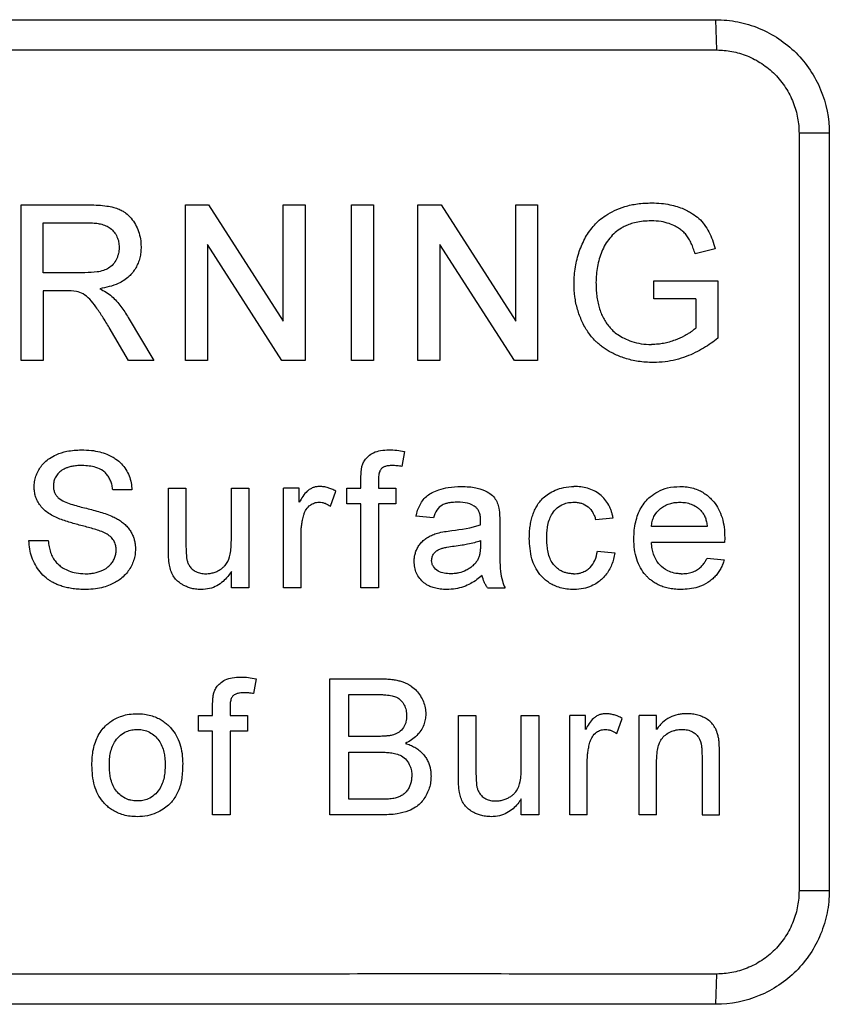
# Model space of a CAD drawing. Header units: millimetres. Extents: x -155 to 1130, y -373 to 1265.
# Tile 100 of 198: x 241 to 263, y 432 to 458. Entities that reach past the tile are written whole.
import ezdxf

# ---------------------------------------------------------------- set-up
doc = ezdxf.new("R2010")
doc.units = ezdxf.units.MM

msp = doc.modelspace()

# ---------------------------------------------------------------- linework, layer by layer
at = {"color": 7, "linetype": 'Continuous', "lineweight": 25}
for p, q in [((205.594, 457.706), (259.561, 457.706)), ((259.589, 456.906), (259.561, 457.706)), ((205.622, 456.906), (259.589, 456.906)), ((262.559, 454.706), (261.76, 454.706)), ((261.76, 454.706), (261.76, 434.706)), ((262.559, 454.706), (262.559, 434.706)), ((241.229, 448.706), (241.229, 452.816)), ((241.229, 452.816), (243.012, 452.816)), ((245.562, 448.706), (245.562, 452.816)), ((245.562, 452.816), (246.174, 452.816)), ((246.174, 452.816), (248.143, 449.749)), ((248.143, 449.749), (248.143, 452.816)), ((248.143, 452.816), (248.723, 452.816)), ((248.723, 452.816), (248.723, 448.706)), ((249.948, 448.706), (249.948, 452.816)), ((249.948, 452.816), (250.527, 452.816)), ((250.527, 452.816), (250.527, 448.706)), ((251.699, 448.706), (251.699, 452.816)), ((251.699, 452.816), (252.311, 452.816)), ((252.311, 452.816), (254.28, 449.749)), ((254.28, 449.749), (254.28, 452.816)), ((254.28, 452.816), (254.86, 452.816)), ((254.86, 452.816), (254.86, 448.706)), ((241.809, 452.341), (243.034, 452.341)), ((241.809, 451.024), (241.809, 452.341)), ((248.111, 448.706), (246.141, 451.773)), ((246.141, 451.773), (246.141, 448.706)), ((254.247, 448.706), (252.278, 451.773)), ((252.278, 451.773), (252.278, 448.706)), ((259.547, 451.657), (259.017, 451.524)), ((242.909, 451.024), (241.809, 451.024)), ((257.928, 450.339), (257.928, 450.814)), ((257.928, 450.814), (259.614, 450.814)), ((259.614, 450.814), (259.614, 449.293)), ((242.402, 450.55), (241.809, 450.55)), ((241.809, 450.55), (241.809, 448.706)), ((259.035, 450.339), (257.928, 450.339)), ((259.035, 450.339), (259.035, 449.561)), ((244.053, 449.841), (244.727, 448.706)), ((244.063, 448.706), (243.551, 449.574)), ((241.809, 448.706), (241.229, 448.706)), ((244.727, 448.706), (244.063, 448.706)), ((246.141, 448.706), (245.562, 448.706)), ((248.723, 448.706), (248.111, 448.706)), ((250.527, 448.706), (249.948, 448.706)), ((252.278, 448.706), (251.699, 448.706)), ((254.86, 448.706), (254.247, 448.706)), ((251.343, 446.303), (251.278, 445.91)), ((250.195, 445.334), (250.195, 445.601)), ((250.656, 445.556), (250.656, 445.334)), ((244.15, 445.288), (243.643, 445.288)), ((245.114, 443.714), (245.114, 445.334)), ((245.114, 445.334), (245.575, 445.334)), ((245.575, 445.334), (245.575, 443.905)), ((246.774, 443.954), (246.774, 445.334)), ((246.774, 445.334), (247.235, 445.334)), ((247.235, 445.334), (247.235, 442.706)), ((248.152, 442.706), (248.152, 445.334)), ((248.567, 445.334), (248.152, 445.334)), ((248.567, 444.967), (248.567, 445.334)), ((249.391, 444.857), (249.535, 445.257)), ((249.826, 444.919), (249.826, 445.334)), ((249.826, 445.334), (250.195, 445.334)), ((250.656, 445.334), (251.117, 445.334)), ((251.117, 445.334), (251.117, 444.919)), ((250.195, 444.919), (249.826, 444.919)), ((250.195, 442.706), (250.195, 444.919)), ((251.117, 444.919), (250.656, 444.919)), ((250.656, 444.919), (250.656, 442.706)), ((252.109, 444.55), (251.648, 444.596)), ((253.86, 444.41), (253.86, 443.847)), ((256.391, 444.504), (256.852, 444.55)), ((248.613, 442.706), (248.613, 444.102)), ((259.338, 444.32), (257.862, 444.32)), ((241.431, 443.951), (241.938, 443.951)), ((253.353, 443.951), (253.351, 443.817)), ((259.796, 443.905), (257.862, 443.905)), ((259.799, 444.023), (259.796, 443.905)), ((256.438, 443.674), (256.899, 443.628)), ((259.333, 443.49), (259.784, 443.444)), ((246.774, 442.706), (246.774, 443.135)), ((247.235, 442.706), (246.774, 442.706)), ((248.613, 442.706), (248.152, 442.706)), ((250.656, 442.706), (250.195, 442.706)), ((253.538, 442.706), (253.999, 442.706)), ((247.427, 440.303), (247.362, 439.91)), ((249.371, 436.706), (249.371, 440.302)), ((249.371, 440.302), (250.717, 440.302)), ((249.878, 439.887), (250.563, 439.887)), ((249.878, 438.781), (249.878, 439.887)), ((246.279, 439.334), (246.279, 439.601)), ((246.74, 439.556), (246.74, 439.334)), ((245.91, 438.919), (245.91, 439.334)), ((245.91, 439.334), (246.279, 439.334)), ((246.74, 439.334), (247.2, 439.334)), ((247.2, 439.334), (247.2, 438.919)), ((252.77, 437.714), (252.77, 439.334)), ((252.77, 439.334), (253.231, 439.334)), ((253.231, 439.334), (253.231, 437.905)), ((254.429, 437.954), (254.429, 439.334)), ((254.429, 439.334), (254.89, 439.334)), ((254.89, 439.334), (254.89, 436.706)), ((255.708, 436.706), (255.708, 439.334)), ((256.123, 439.334), (255.708, 439.334)), ((256.123, 438.967), (256.123, 439.334)), ((256.947, 438.857), (257.091, 439.257)), ((257.54, 436.706), (257.54, 439.334)), ((258.001, 439.334), (257.54, 439.334)), ((258.001, 438.967), (258.001, 439.334)), ((246.279, 438.919), (245.91, 438.919)), ((246.279, 436.706), (246.279, 438.919)), ((247.2, 438.919), (246.74, 438.919)), ((246.74, 438.919), (246.74, 436.706)), ((250.619, 438.781), (249.878, 438.781)), ((249.878, 438.366), (250.67, 438.366)), ((249.878, 437.121), (249.878, 438.366)), ((256.169, 436.706), (256.169, 438.102)), ((258.001, 436.706), (258.001, 438.115)), ((259.199, 438.275), (259.199, 436.706)), ((259.66, 436.706), (259.66, 438.314)), ((250.729, 437.121), (249.878, 437.121)), ((254.429, 436.706), (254.429, 437.135)), ((246.74, 436.706), (246.279, 436.706)), ((250.721, 436.706), (249.371, 436.706)), ((254.89, 436.706), (254.429, 436.706)), ((256.169, 436.706), (255.708, 436.706)), ((258.001, 436.706), (257.54, 436.706)), ((259.199, 436.706), (259.66, 436.706)), ((262.559, 434.706), (261.76, 434.706)), ((259.561, 431.706), (259.589, 432.506)), ((259.561, 431.706), (205.594, 431.706))]:
    msp.add_line(p, q, dxfattribs=at)
for points, knots in [([(259.561, 457.706), (259.759, 457.706), (259.954, 457.687), (260.337, 457.611), (260.527, 457.553), (260.89, 457.403), (261.062, 457.311), (261.388, 457.093), (261.542, 456.967), (261.819, 456.69), (261.943, 456.539), (262.162, 456.212), (262.255, 456.037), (262.48, 455.496), (262.559, 455.102), (262.559, 454.706)], [0, 0, 0, 0, 0.125, 0.125, 0.25, 0.25, 0.375, 0.375, 0.5, 0.5, 0.625, 0.625, 0.75, 0.75, 1, 1, 1, 1]), ([(259.589, 456.906), (259.722, 456.906), (259.995, 456.881), (260.328, 456.783), (260.589, 456.662), (260.779, 456.55), (260.959, 456.417), (261.181, 456.215), (261.417, 455.922), (261.619, 455.528), (261.735, 455.118), (261.76, 454.841), (261.76, 454.706)], [0, 0, 0, 0, 0.115956, 0.238803, 0.302262, 0.366692, 0.431773, 0.497169, 0.629212, 0.758374, 0.882266, 1, 1, 1, 1]), ([(243.012, 452.816), (243.097, 452.815), (243.255, 452.813), (243.474, 452.789), (243.658, 452.757), (243.803, 452.707), (243.909, 452.654), (244.019, 452.581), (244.133, 452.467), (244.246, 452.302), (244.328, 452.117), (244.382, 451.916), (244.387, 451.777), (244.39, 451.708)], [0, 0, 0, 0, 0.125501, 0.234288, 0.326105, 0.401357, 0.459514, 0.50084, 0.597319, 0.695088, 0.795047, 0.896697, 1, 1, 1, 1]), ([(255.821, 450.741), (255.823, 450.815), (255.826, 450.96), (255.853, 451.176), (255.897, 451.385), (255.957, 451.587), (256.033, 451.78), (256.124, 451.962), (256.232, 452.131), (256.352, 452.281), (256.493, 452.422), (256.668, 452.551), (256.894, 452.677), (257.174, 452.782), (257.505, 452.856), (257.744, 452.864), (257.871, 452.868)], [0, 0, 0, 0, 0.065976, 0.130934, 0.194959, 0.258058, 0.320121, 0.381089, 0.44106, 0.500211, 0.553379, 0.618988, 0.696175, 0.785262, 0.886607, 1, 1, 1, 1]), ([(257.871, 452.868), (257.956, 452.866), (258.117, 452.862), (258.344, 452.827), (258.54, 452.776), (258.705, 452.715), (258.839, 452.651), (258.977, 452.569), (259.123, 452.458), (259.267, 452.295), (259.386, 452.103), (259.481, 451.888), (259.525, 451.735), (259.547, 451.657)], [0, 0, 0, 0, 0.113039, 0.214291, 0.303813, 0.381495, 0.447307, 0.501367, 0.593687, 0.689438, 0.789263, 0.892782, 1, 1, 1, 1]), ([(243.034, 452.341), (243.086, 452.34), (243.181, 452.337), (243.326, 452.315), (243.459, 452.273), (243.585, 452.202), (243.685, 452.102), (243.759, 451.977), (243.805, 451.839), (243.809, 451.743), (243.811, 451.695)], [0, 0, 0, 0, 0.136324, 0.249158, 0.382759, 0.499765, 0.623531, 0.749951, 0.875125, 1, 1, 1, 1]), ([(257.86, 452.394), (257.788, 452.392), (257.653, 452.388), (257.464, 452.359), (257.306, 452.313), (257.178, 452.259), (257.043, 452.188), (256.9, 452.088), (256.76, 451.939), (256.639, 451.771), (256.582, 451.645), (256.554, 451.582)], [0, 0, 0, 0, 0.131447, 0.247311, 0.347405, 0.432029, 0.501272, 0.624359, 0.748461, 0.873819, 1, 1, 1, 1]), ([(259.017, 451.524), (259.002, 451.572), (258.972, 451.665), (258.92, 451.798), (258.855, 451.918), (258.784, 452.025), (258.7, 452.113), (258.603, 452.188), (258.48, 452.26), (258.317, 452.329), (258.105, 452.385), (257.946, 452.391), (257.86, 452.394)], [0, 0, 0, 0, 0.0951197, 0.185384, 0.2715018, 0.3531518, 0.4293032, 0.5008325, 0.5864574, 0.6984769, 0.8362378, 1, 1, 1, 1]), ([(243.811, 451.695), (243.809, 451.666), (243.807, 451.612), (243.794, 451.533), (243.772, 451.458), (243.732, 451.358), (243.659, 451.244), (243.539, 451.141), (243.392, 451.076), (243.182, 451.031), (243.017, 451.027), (242.909, 451.024)], [0, 0, 0, 0, 0.069222, 0.124698, 0.187471, 0.249959, 0.37735, 0.499437, 0.614301, 0.749528, 1, 1, 1, 1]), ([(244.39, 451.708), (244.389, 451.658), (244.386, 451.561), (244.359, 451.416), (244.315, 451.279), (244.252, 451.15), (244.173, 451.032), (244.031, 450.877), (243.748, 450.691), (243.467, 450.636), (243.3, 450.603)], [0, 0, 0, 0, 0.085951, 0.171102, 0.255363, 0.338598, 0.421048, 0.503302, 0.704897, 1, 1, 1, 1]), ([(256.554, 451.582), (256.53, 451.518), (256.482, 451.388), (256.435, 451.185), (256.406, 450.975), (256.402, 450.834), (256.4, 450.763)], [0, 0, 0, 0, 0.2451507, 0.4935384, 0.7451458, 1, 1, 1, 1]), ([(243.3, 450.603), (243.357, 450.574), (243.413, 450.546), (243.521, 450.48), (243.571, 450.441), (243.62, 450.4)], [0, 0, 0, 0, 0.5, 0.5, 1, 1, 1, 1]), ([(257.916, 448.654), (257.847, 448.655), (257.712, 448.658), (257.518, 448.681), (257.336, 448.717), (257.168, 448.763), (257.015, 448.818), (256.876, 448.879), (256.752, 448.945), (256.642, 449.013), (256.546, 449.083), (256.463, 449.151), (256.337, 449.269), (256.178, 449.458), (256.02, 449.743), (255.905, 450.057), (255.833, 450.393), (255.825, 450.624), (255.821, 450.741)], [0, 0, 0, 0, 0.0621969, 0.12094, 0.1763317, 0.228547, 0.2774454, 0.3229674, 0.3651111, 0.4039082, 0.4394026, 0.4716011, 0.500481, 0.5950356, 0.69224, 0.7921386, 0.8947361, 1, 1, 1, 1]), ([(256.4, 450.763), (256.401, 450.704), (256.402, 450.59), (256.419, 450.421), (256.445, 450.259), (256.483, 450.105), (256.533, 449.96), (256.594, 449.826), (256.667, 449.703), (256.751, 449.592), (256.852, 449.485), (256.982, 449.382), (257.15, 449.285), (257.356, 449.202), (257.599, 449.14), (257.775, 449.132), (257.867, 449.128)], [0, 0, 0, 0, 0.07011, 0.138063, 0.203834, 0.267446, 0.32881, 0.387988, 0.445234, 0.500331, 0.555562, 0.621792, 0.699404, 0.788588, 0.888742, 1, 1, 1, 1]), ([(243.551, 449.574), (243.491, 449.672), (243.379, 449.857), (243.211, 450.111), (243.051, 450.322), (242.875, 450.468), (242.746, 450.512), (242.688, 450.531)], [0, 0, 0, 0, 0.261163, 0.49176, 0.692033, 0.860899, 1, 1, 1, 1]), ([(243.62, 450.4), (243.662, 450.359), (243.704, 450.317), (243.784, 450.23), (243.821, 450.184), (243.928, 450.042), (243.991, 449.942), (244.053, 449.841)], [0, 0, 0, 0, 0.25, 0.25, 0.5, 0.5, 1, 1, 1, 1]), ([(259.035, 449.561), (259.009, 449.539), (258.962, 449.5), (258.891, 449.448), (258.816, 449.402), (258.684, 449.329), (258.523, 449.255), (258.337, 449.193), (258.189, 449.156), (258.033, 449.135), (257.926, 449.13), (257.867, 449.128)], [0, 0, 0, 0, 0.080002, 0.143217, 0.209724, 0.285681, 0.500117, 0.627042, 0.748711, 0.860409, 1, 1, 1, 1]), ([(259.614, 449.293), (259.556, 449.249), (259.435, 449.157), (259.238, 449.028), (259.018, 448.909), (258.775, 448.805), (258.508, 448.722), (258.22, 448.663), (258.019, 448.657), (257.916, 448.654)], [0, 0, 0, 0, 0.1191, 0.246124, 0.3811, 0.523944, 0.674665, 0.833384, 1, 1, 1, 1]), ([(241.569, 445.363), (241.571, 445.411), (241.575, 445.508), (241.611, 445.651), (241.668, 445.787), (241.748, 445.915), (241.848, 446.029), (241.981, 446.137), (242.176, 446.238), (242.461, 446.329), (242.688, 446.341), (242.817, 446.348)], [0, 0, 0, 0, 0.080859, 0.162851, 0.245924, 0.329975, 0.415008, 0.501158, 0.617222, 0.783466, 1, 1, 1, 1]), ([(242.817, 446.348), (242.905, 446.345), (243.068, 446.341), (243.292, 446.299), (243.474, 446.239), (243.616, 446.175), (243.748, 446.093), (243.875, 445.983), (243.993, 445.832), (244.079, 445.661), (244.136, 445.478), (244.145, 445.351), (244.15, 445.288)], [0, 0, 0, 0, 0.137828, 0.256882, 0.357031, 0.43841, 0.501006, 0.601065, 0.700929, 0.800745, 0.900488, 1, 1, 1, 1]), ([(250.244, 445.977), (250.26, 446.011), (250.296, 446.088), (250.394, 446.191), (250.534, 446.284), (250.723, 446.341), (250.861, 446.346), (250.935, 446.348)], [0, 0, 0, 0, 0.135405, 0.303372, 0.503238, 0.734962, 1, 1, 1, 1]), ([(250.935, 446.348), (251.004, 446.347), (251.072, 446.343), (251.209, 446.328), (251.276, 446.316), (251.343, 446.303)], [0, 0, 0, 0, 0.5, 0.5, 1, 1, 1, 1]), ([(242.837, 445.933), (242.787, 445.932), (242.695, 445.931), (242.569, 445.913), (242.467, 445.887), (242.39, 445.858), (242.306, 445.815), (242.216, 445.747), (242.135, 445.639), (242.083, 445.52), (242.078, 445.437), (242.076, 445.396)], [0, 0, 0, 0, 0.142866, 0.264818, 0.365375, 0.443651, 0.500071, 0.634592, 0.76381, 0.884561, 1, 1, 1, 1]), ([(243.643, 445.288), (243.638, 445.328), (243.628, 445.409), (243.591, 445.523), (243.541, 445.628), (243.473, 445.718), (243.364, 445.816), (243.153, 445.917), (242.959, 445.927), (242.837, 445.933)], [0, 0, 0, 0, 0.1062768, 0.209795, 0.3099289, 0.4069734, 0.5009719, 0.6872697, 1, 1, 1, 1]), ([(250.195, 445.601), (250.195, 445.665), (250.197, 445.728), (250.207, 445.823), (250.211, 445.854), (250.223, 445.917), (250.233, 445.947), (250.244, 445.977)], [0, 0, 0, 0, 0.5, 0.5, 0.75, 0.75, 1, 1, 1, 1]), ([(251.02, 445.933), (250.983, 445.932), (250.916, 445.93), (250.829, 445.909), (250.769, 445.881), (250.721, 445.84), (250.683, 445.773), (250.658, 445.672), (250.656, 445.597), (250.656, 445.556)], [0, 0, 0, 0, 0.181172, 0.325675, 0.432497, 0.500889, 0.634724, 0.800777, 1, 1, 1, 1]), ([(251.278, 445.91), (251.235, 445.917), (251.192, 445.923), (251.106, 445.931), (251.063, 445.932), (251.02, 445.933)], [0, 0, 0, 0, 0.5, 0.5, 1, 1, 1, 1]), ([(242.076, 445.396), (242.077, 445.367), (242.079, 445.309), (242.104, 445.224), (242.144, 445.144), (242.185, 445.101), (242.205, 445.079)], [0, 0, 0, 0, 0.2484121, 0.4977372, 0.7483428, 1, 1, 1, 1]), ([(242.1, 444.586), (242.051, 444.612), (241.957, 444.663), (241.832, 444.76), (241.73, 444.869), (241.652, 444.99), (241.603, 445.116), (241.573, 445.241), (241.57, 445.323), (241.569, 445.363)], [0, 0, 0, 0, 0.165185, 0.323088, 0.473006, 0.615344, 0.751493, 0.87941, 1, 1, 1, 1]), ([(249.104, 445.38), (249.072, 445.378), (249.013, 445.374), (248.927, 445.351), (248.848, 445.311), (248.753, 445.239), (248.659, 445.121), (248.598, 445.018), (248.567, 444.967)], [0, 0, 0, 0, 0.134203, 0.24952, 0.371843, 0.499623, 0.749277, 1, 1, 1, 1]), ([(249.535, 445.257), (249.499, 445.276), (249.431, 445.31), (249.324, 445.349), (249.217, 445.375), (249.142, 445.378), (249.104, 445.38)], [0, 0, 0, 0, 0.273707, 0.501196, 0.750604, 1, 1, 1, 1]), ([(251.648, 444.596), (251.661, 444.649), (251.686, 444.753), (251.751, 444.9), (251.837, 445.032), (251.947, 445.142), (252.086, 445.23), (252.27, 445.306), (252.524, 445.369), (252.725, 445.376), (252.838, 445.38)], [0, 0, 0, 0, 0.103594, 0.205577, 0.305478, 0.403784, 0.500843, 0.617223, 0.783464, 1, 1, 1, 1]), ([(252.838, 445.38), (252.91, 445.378), (253.041, 445.376), (253.217, 445.351), (253.352, 445.316), (253.478, 445.268), (253.604, 445.199), (253.723, 445.087), (253.8, 444.95), (253.825, 444.852), (253.838, 444.804)], [0, 0, 0, 0, 0.171001, 0.311295, 0.420857, 0.499936, 0.632508, 0.759116, 0.881764, 1, 1, 1, 1]), ([(254.64, 444.01), (254.641, 444.065), (254.643, 444.172), (254.66, 444.33), (254.688, 444.48), (254.727, 444.621), (254.778, 444.752), (254.84, 444.872), (254.915, 444.983), (255.013, 445.092), (255.15, 445.197), (255.332, 445.291), (255.559, 445.366), (255.729, 445.375), (255.819, 445.38)], [0, 0, 0, 0, 0.080335, 0.157706, 0.232032, 0.303568, 0.372347, 0.438021, 0.500565, 0.568351, 0.65255, 0.752155, 0.868173, 1, 1, 1, 1]), ([(256.852, 444.55), (256.845, 444.583), (256.833, 444.642), (256.807, 444.729), (256.775, 444.81), (256.724, 444.919), (256.639, 445.045), (256.507, 445.172), (256.353, 445.272), (256.181, 445.337), (256.001, 445.374), (255.88, 445.378), (255.819, 445.38)], [0, 0, 0, 0, 0.0691, 0.124523, 0.187023, 0.248206, 0.372504, 0.498571, 0.622772, 0.749355, 0.874598, 1, 1, 1, 1]), ([(257.401, 443.998), (257.403, 444.074), (257.406, 444.224), (257.443, 444.441), (257.501, 444.641), (257.587, 444.819), (257.697, 444.977), (257.841, 445.123), (258.037, 445.257), (258.303, 445.362), (258.506, 445.374), (258.616, 445.38)], [0, 0, 0, 0, 0.110771, 0.216259, 0.316376, 0.411289, 0.500851, 0.592825, 0.706661, 0.842284, 1, 1, 1, 1]), ([(258.616, 445.38), (258.678, 445.378), (258.799, 445.374), (258.97, 445.337), (259.12, 445.282), (259.248, 445.212), (259.355, 445.134), (259.441, 445.054), (259.541, 444.943), (259.647, 444.783), (259.735, 444.554), (259.791, 444.297), (259.796, 444.116), (259.799, 444.023)], [0, 0, 0, 0, 0.092481, 0.178065, 0.256717, 0.328398, 0.39321, 0.451214, 0.502298, 0.61345, 0.733481, 0.862316, 1, 1, 1, 1]), ([(242.205, 445.079), (242.3, 444.998), (242.421, 444.954), (242.659, 444.876), (242.78, 444.845), (243.023, 444.785), (243.144, 444.753), (243.385, 444.684), (243.503, 444.644), (243.619, 444.596)], [0, 0, 0, 0, 0.25, 0.25, 0.5, 0.5, 0.75, 0.75, 1, 1, 1, 1]), ([(248.685, 444.629), (248.695, 444.656), (248.712, 444.706), (248.762, 444.801), (248.845, 444.888), (248.945, 444.942), (249.024, 444.96), (249.064, 444.963), (249.086, 444.965)], [0, 0, 0, 0, 0.157075, 0.28404, 0.56951, 0.783653, 0.882278, 1, 1, 1, 1]), ([(249.086, 444.965), (249.114, 444.964), (249.168, 444.961), (249.245, 444.938), (249.319, 444.903), (249.366, 444.873), (249.391, 444.857)], [0, 0, 0, 0, 0.25107, 0.500165, 0.721675, 1, 1, 1, 1]), ([(252.755, 444.965), (252.704, 444.964), (252.612, 444.962), (252.491, 444.943), (252.404, 444.918), (252.3, 444.871), (252.18, 444.755), (252.133, 444.621), (252.109, 444.55)], [0, 0, 0, 0, 0.18321, 0.32774, 0.434358, 0.501492, 0.734645, 1, 1, 1, 1]), ([(253.234, 444.826), (253.168, 444.879), (253.09, 444.917), (252.925, 444.958), (252.84, 444.964), (252.755, 444.965)], [0, 0, 0, 0, 0.5, 0.5, 1, 1, 1, 1]), ([(255.101, 444.022), (255.102, 444.084), (255.105, 444.196), (255.128, 444.366), (255.17, 444.523), (255.248, 444.683), (255.369, 444.82), (255.522, 444.912), (255.677, 444.959), (255.773, 444.963), (255.822, 444.965)], [0, 0, 0, 0, 0.137661, 0.249181, 0.383049, 0.499499, 0.642602, 0.784991, 0.892496, 1, 1, 1, 1]), ([(255.822, 444.965), (255.858, 444.963), (255.924, 444.959), (256.054, 444.932), (256.2, 444.851), (256.305, 444.724), (256.361, 444.603), (256.38, 444.54), (256.391, 444.504)], [0, 0, 0, 0, 0.1378562, 0.2494149, 0.499318, 0.749555, 0.8582415, 1, 1, 1, 1]), ([(257.862, 444.32), (257.868, 444.365), (257.878, 444.456), (257.942, 444.628), (258.062, 444.773), (258.213, 444.875), (258.337, 444.928), (258.473, 444.958), (258.564, 444.963), (258.614, 444.965)], [0, 0, 0, 0, 0.124876, 0.250055, 0.498467, 0.622377, 0.7489, 0.86507, 1, 1, 1, 1]), ([(258.614, 444.965), (258.665, 444.963), (258.768, 444.959), (258.916, 444.918), (259.029, 444.862), (259.111, 444.799), (259.148, 444.764), (259.168, 444.745)], [0, 0, 0, 0, 0.25091, 0.500079, 0.749816, 0.860894, 1, 1, 1, 1]), ([(248.613, 444.102), (248.615, 444.15), (248.617, 444.239), (248.629, 444.369), (248.651, 444.497), (248.673, 444.583), (248.685, 444.629)], [0, 0, 0, 0, 0.271542, 0.5004, 0.732871, 1, 1, 1, 1]), ([(253.353, 444.473), (253.352, 444.51), (253.351, 444.58), (253.33, 444.678), (253.294, 444.764), (253.253, 444.806), (253.234, 444.826)], [0, 0, 0, 0, 0.284782, 0.54681, 0.784894, 1, 1, 1, 1]), ([(259.168, 444.745), (259.182, 444.729), (259.208, 444.7), (259.241, 444.653), (259.267, 444.603), (259.294, 444.535), (259.32, 444.44), (259.331, 444.362), (259.338, 444.32)], [0, 0, 0, 0, 0.133767, 0.24869, 0.367173, 0.497543, 0.721847, 1, 1, 1, 1]), ([(243.352, 444.188), (243.251, 444.229), (243.145, 444.259), (242.933, 444.317), (242.827, 444.345), (242.615, 444.401), (242.51, 444.431), (242.301, 444.499), (242.198, 444.538), (242.1, 444.586)], [0, 0, 0, 0, 0.25, 0.25, 0.5, 0.5, 0.75, 0.75, 1, 1, 1, 1]), ([(243.619, 444.596), (243.659, 444.577), (243.738, 444.54), (243.848, 444.471), (243.948, 444.395), (244.033, 444.31), (244.104, 444.218), (244.159, 444.12), (244.199, 444.02), (244.226, 443.92), (244.241, 443.823), (244.242, 443.758), (244.242, 443.727)], [0, 0, 0, 0, 0.117277, 0.230745, 0.340362, 0.446114, 0.547899, 0.645927, 0.740222, 0.830695, 0.917271, 1, 1, 1, 1]), ([(243.735, 443.702), (243.733, 443.739), (243.729, 443.815), (243.688, 443.931), (243.608, 444.038), (243.491, 444.126), (243.4, 444.167), (243.352, 444.188)], [0, 0, 0, 0, 0.164434, 0.346618, 0.546474, 0.76412, 1, 1, 1, 1]), ([(251.601, 443.403), (251.602, 443.434), (251.604, 443.499), (251.622, 443.597), (251.656, 443.697), (251.707, 443.796), (251.775, 443.89), (251.861, 443.976), (251.966, 444.046), (252.084, 444.106), (252.169, 444.134), (252.212, 444.148)], [0, 0, 0, 0, 0.090725, 0.186532, 0.287503, 0.393419, 0.504561, 0.620726, 0.74199, 0.868505, 1, 1, 1, 1]), ([(252.212, 444.148), (252.274, 444.164), (252.337, 444.178), (252.464, 444.198), (252.527, 444.206), (252.591, 444.214)], [0, 0, 0, 0, 0.5, 0.5, 1, 1, 1, 1]), ([(242.937, 442.66), (242.877, 442.661), (242.763, 442.663), (242.598, 442.679), (242.449, 442.705), (242.315, 442.74), (242.198, 442.781), (242.097, 442.827), (242.011, 442.874), (241.941, 442.92), (241.842, 442.997), (241.72, 443.119), (241.594, 443.304), (241.502, 443.509), (241.444, 443.727), (241.435, 443.876), (241.431, 443.951)], [0, 0, 0, 0, 0.07981, 0.15364, 0.221417, 0.283029, 0.338547, 0.388115, 0.431836, 0.469454, 0.500881, 0.600142, 0.699738, 0.799744, 0.899822, 1, 1, 1, 1]), ([(241.938, 443.951), (241.944, 443.897), (241.957, 443.791), (241.999, 443.641), (242.056, 443.504), (242.135, 443.389), (242.23, 443.297), (242.346, 443.216), (242.494, 443.143), (242.688, 443.085), (242.835, 443.079), (242.914, 443.075)], [0, 0, 0, 0, 0.111423, 0.217255, 0.318239, 0.412776, 0.501702, 0.588336, 0.700535, 0.837647, 1, 1, 1, 1]), ([(245.575, 443.905), (245.576, 443.828), (245.576, 443.751), (245.582, 443.597), (245.586, 443.519), (245.602, 443.444)], [0, 0, 0, 0, 0.5, 0.5, 1, 1, 1, 1]), ([(246.099, 443.075), (246.139, 443.077), (246.215, 443.08), (246.322, 443.108), (246.415, 443.147), (246.493, 443.193), (246.557, 443.243), (246.608, 443.293), (246.689, 443.397), (246.767, 443.622), (246.771, 443.831), (246.774, 443.954)], [0, 0, 0, 0, 0.094444, 0.181306, 0.260932, 0.332879, 0.396927, 0.453224, 0.502033, 0.709764, 1, 1, 1, 1]), ([(252.66, 443.808), (252.728, 443.817), (252.845, 443.833), (253.025, 443.863), (253.189, 443.898), (253.302, 443.934), (253.353, 443.951)], [0, 0, 0, 0, 0.290844, 0.500224, 0.771454, 1, 1, 1, 1]), ([(253.86, 443.847), (253.861, 443.718), (253.863, 443.482), (253.871, 443.16), (253.913, 442.904), (253.973, 442.766), (253.999, 442.706)], [0, 0, 0, 0, 0.333485, 0.611326, 0.833123, 1, 1, 1, 1]), ([(255.82, 442.66), (255.756, 442.662), (255.633, 442.666), (255.46, 442.701), (255.308, 442.757), (255.18, 442.826), (255.074, 442.902), (254.989, 442.98), (254.838, 443.149), (254.668, 443.491), (254.65, 443.828), (254.64, 444.01)], [0, 0, 0, 0, 0.094497, 0.181459, 0.260923, 0.332781, 0.397041, 0.453793, 0.503087, 0.73261, 1, 1, 1, 1]), ([(255.804, 443.075), (255.769, 443.077), (255.706, 443.079), (255.612, 443.097), (255.524, 443.127), (255.425, 443.179), (255.325, 443.259), (255.233, 443.377), (255.165, 443.522), (255.126, 443.681), (255.105, 443.851), (255.102, 443.962), (255.101, 444.022)], [0, 0, 0, 0, 0.077641, 0.142438, 0.214315, 0.285486, 0.392228, 0.500039, 0.61679, 0.750067, 0.865197, 1, 1, 1, 1]), ([(258.64, 442.66), (258.583, 442.662), (258.471, 442.665), (258.313, 442.691), (258.169, 442.73), (258.044, 442.782), (257.937, 442.843), (257.847, 442.908), (257.773, 442.972), (257.677, 443.072), (257.566, 443.228), (257.469, 443.46), (257.409, 443.72), (257.404, 443.903), (257.401, 443.998)], [0, 0, 0, 0, 0.083804, 0.161592, 0.233331, 0.298923, 0.35848, 0.411995, 0.459444, 0.500816, 0.613769, 0.73461, 0.863318, 1, 1, 1, 1]), ([(258.648, 443.075), (258.614, 443.076), (258.554, 443.079), (258.434, 443.097), (258.263, 443.156), (258.096, 443.28), (257.981, 443.442), (257.918, 443.584), (257.879, 443.741), (257.868, 443.847), (257.862, 443.905)], [0, 0, 0, 0, 0.078305, 0.142639, 0.285765, 0.499179, 0.620647, 0.749076, 0.862751, 1, 1, 1, 1]), ([(242.914, 443.075), (242.966, 443.076), (243.064, 443.078), (243.197, 443.104), (243.308, 443.138), (243.396, 443.176), (243.48, 443.225), (243.562, 443.291), (243.64, 443.382), (243.693, 443.485), (243.729, 443.592), (243.733, 443.666), (243.735, 443.702)], [0, 0, 0, 0, 0.13517, 0.252869, 0.352871, 0.435446, 0.500722, 0.606227, 0.708556, 0.808754, 0.905897, 1, 1, 1, 1]), ([(244.242, 443.727), (244.24, 443.677), (244.236, 443.576), (244.198, 443.426), (244.138, 443.282), (244.056, 443.145), (243.95, 443.022), (243.835, 442.924), (243.71, 442.844), (243.57, 442.775), (243.392, 442.714), (243.177, 442.668), (243.02, 442.663), (242.937, 442.66)], [0, 0, 0, 0, 0.0797496, 0.1610915, 0.2439155, 0.3282482, 0.4144222, 0.5018566, 0.5677156, 0.6505298, 0.7504594, 0.8669412, 1, 1, 1, 1]), ([(245.14, 443.3), (245.129, 443.369), (245.121, 443.437), (245.115, 443.576), (245.114, 443.645), (245.114, 443.714)], [0, 0, 0, 0, 0.5, 0.5, 1, 1, 1, 1]), ([(252.062, 443.429), (252.064, 443.446), (252.065, 443.479), (252.076, 443.526), (252.095, 443.569), (252.13, 443.624), (252.189, 443.683), (252.272, 443.728), (252.367, 443.757), (252.494, 443.785), (252.595, 443.799), (252.66, 443.808)], [0, 0, 0, 0, 0.067802, 0.124599, 0.184248, 0.249781, 0.370974, 0.499615, 0.60973, 0.749796, 1, 1, 1, 1]), ([(253.351, 443.817), (253.35, 443.782), (253.348, 443.72), (253.34, 443.64), (253.33, 443.582), (253.315, 443.522), (253.296, 443.481), (253.283, 443.452)], [0, 0, 0, 0, 0.27857, 0.501285, 0.637382, 0.750722, 1, 1, 1, 1]), ([(255.804, 443.075), (255.834, 443.076), (255.893, 443.077), (255.976, 443.093), (256.05, 443.116), (256.113, 443.145), (256.166, 443.176), (256.21, 443.209), (256.29, 443.281), (256.389, 443.433), (256.421, 443.591), (256.438, 443.674)], [0, 0, 0, 0, 0.095413, 0.1829966, 0.2626166, 0.3344292, 0.3984873, 0.4546709, 0.5029489, 0.7354585, 1, 1, 1, 1]), ([(256.899, 443.628), (256.889, 443.573), (256.869, 443.465), (256.816, 443.31), (256.746, 443.166), (256.657, 443.037), (256.553, 442.927), (256.427, 442.828), (256.269, 442.74), (256.06, 442.673), (255.904, 442.665), (255.82, 442.66)], [0, 0, 0, 0, 0.1048732, 0.2074335, 0.3075576, 0.4053179, 0.5008986, 0.5921265, 0.705624, 0.8415161, 1, 1, 1, 1]), ([(245.975, 442.66), (245.925, 442.662), (245.831, 442.665), (245.701, 442.694), (245.592, 442.732), (245.503, 442.774), (245.413, 442.829), (245.319, 442.905), (245.235, 443.021), (245.174, 443.155), (245.151, 443.252), (245.14, 443.3)], [0, 0, 0, 0, 0.130065, 0.244932, 0.345046, 0.430253, 0.500071, 0.619144, 0.742364, 0.8696, 1, 1, 1, 1]), ([(245.602, 443.444), (245.609, 443.416), (245.626, 443.358), (245.672, 443.273), (245.742, 443.191), (245.841, 443.126), (245.963, 443.082), (246.052, 443.077), (246.099, 443.075)], [0, 0, 0, 0, 0.126923, 0.269756, 0.42892, 0.602868, 0.793453, 1, 1, 1, 1]), ([(252.461, 442.66), (252.403, 442.661), (252.293, 442.664), (252.143, 442.696), (252.021, 442.736), (251.929, 442.786), (251.836, 442.853), (251.742, 442.95), (251.658, 443.088), (251.609, 443.242), (251.604, 443.349), (251.601, 443.403)], [0, 0, 0, 0, 0.137387, 0.256415, 0.356581, 0.437837, 0.500581, 0.625404, 0.75016, 0.874948, 1, 1, 1, 1]), ([(252.567, 443.075), (252.509, 443.077), (252.395, 443.081), (252.229, 443.136), (252.118, 443.236), (252.068, 443.342), (252.064, 443.4), (252.062, 443.429)], [0, 0, 0, 0, 0.249221, 0.499051, 0.748326, 0.873948, 1, 1, 1, 1]), ([(253.283, 443.452), (253.264, 443.422), (253.227, 443.363), (253.154, 443.288), (253.07, 443.223), (252.949, 443.15), (252.816, 443.102), (252.676, 443.079), (252.606, 443.077), (252.567, 443.075)], [0, 0, 0, 0, 0.124815, 0.248983, 0.36761, 0.499794, 0.749637, 0.861895, 1, 1, 1, 1]), ([(259.784, 443.444), (259.772, 443.405), (259.747, 443.326), (259.694, 443.214), (259.629, 443.107), (259.551, 443.008), (259.46, 442.92), (259.313, 442.811), (259.044, 442.685), (258.793, 442.669), (258.64, 442.66)], [0, 0, 0, 0, 0.082177, 0.164916, 0.248134, 0.331932, 0.416248, 0.501068, 0.697004, 1, 1, 1, 1]), ([(258.648, 443.075), (258.698, 443.077), (258.796, 443.081), (258.934, 443.113), (259.055, 443.166), (259.155, 443.236), (259.232, 443.319), (259.289, 443.404), (259.319, 443.462), (259.333, 443.49)], [0, 0, 0, 0, 0.177505, 0.343699, 0.497451, 0.639408, 0.771042, 0.891422, 1, 1, 1, 1]), ([(246.774, 443.135), (246.743, 443.09), (246.68, 442.994), (246.554, 442.864), (246.394, 442.751), (246.196, 442.672), (246.05, 442.664), (245.975, 442.66)], [0, 0, 0, 0, 0.169169, 0.353826, 0.553478, 0.768929, 1, 1, 1, 1]), ([(253.399, 443.029), (253.352, 442.992), (253.254, 442.915), (253.091, 442.811), (252.902, 442.727), (252.69, 442.669), (252.539, 442.663), (252.461, 442.66)], [0, 0, 0, 0, 0.174797, 0.362221, 0.561951, 0.774724, 1, 1, 1, 1]), ([(253.538, 442.706), (253.52, 442.73), (253.503, 442.754), (253.473, 442.805), (253.46, 442.832), (253.425, 442.913), (253.411, 442.971), (253.399, 443.029)], [0, 0, 0, 0, 0.25, 0.25, 0.5, 0.5, 1, 1, 1, 1]), ([(246.328, 439.977), (246.344, 440.011), (246.38, 440.088), (246.478, 440.191), (246.618, 440.284), (246.807, 440.341), (246.945, 440.346), (247.019, 440.348)], [0, 0, 0, 0, 0.135405, 0.303372, 0.503238, 0.734962, 1, 1, 1, 1]), ([(247.019, 440.348), (247.088, 440.347), (247.156, 440.343), (247.292, 440.328), (247.36, 440.316), (247.427, 440.303)], [0, 0, 0, 0, 0.5, 0.5, 1, 1, 1, 1]), ([(250.717, 440.302), (250.769, 440.301), (250.868, 440.3), (251.009, 440.287), (251.135, 440.267), (251.245, 440.24), (251.34, 440.208), (251.418, 440.172), (251.481, 440.136), (251.566, 440.08), (251.668, 439.991), (251.771, 439.851), (251.846, 439.698), (251.898, 439.537), (251.904, 439.425), (251.906, 439.37)], [0, 0, 0, 0, 0.091179, 0.174138, 0.248967, 0.315744, 0.374297, 0.424742, 0.467099, 0.501306, 0.603433, 0.704233, 0.804335, 0.90286, 1, 1, 1, 1]), ([(246.279, 439.601), (246.279, 439.665), (246.281, 439.728), (246.291, 439.823), (246.295, 439.854), (246.307, 439.917), (246.317, 439.947), (246.328, 439.977)], [0, 0, 0, 0, 0.5, 0.5, 0.75, 0.75, 1, 1, 1, 1]), ([(247.104, 439.933), (247.067, 439.932), (247, 439.93), (246.913, 439.909), (246.853, 439.881), (246.805, 439.84), (246.767, 439.773), (246.742, 439.672), (246.74, 439.597), (246.74, 439.556)], [0, 0, 0, 0, 0.1811719, 0.3256748, 0.4324972, 0.5008887, 0.634724, 0.8007768, 1, 1, 1, 1]), ([(247.362, 439.91), (247.319, 439.917), (247.276, 439.923), (247.19, 439.931), (247.147, 439.932), (247.104, 439.933)], [0, 0, 0, 0, 0.5, 0.5, 1, 1, 1, 1]), ([(250.563, 439.887), (250.619, 439.886), (250.717, 439.886), (250.869, 439.878), (251.006, 439.859), (251.146, 439.819), (251.26, 439.736), (251.343, 439.613), (251.392, 439.472), (251.397, 439.374), (251.399, 439.325)], [0, 0, 0, 0, 0.145553, 0.249751, 0.393563, 0.499805, 0.620438, 0.749676, 0.874537, 1, 1, 1, 1]), ([(243.487, 439.091), (243.521, 439.119), (243.595, 439.18), (243.728, 439.258), (243.89, 439.325), (244.081, 439.373), (244.219, 439.377), (244.292, 439.38)], [0, 0, 0, 0, 0.151294, 0.326927, 0.526986, 0.751357, 1, 1, 1, 1]), ([(244.292, 439.38), (244.354, 439.378), (244.474, 439.374), (244.644, 439.339), (244.793, 439.286), (244.921, 439.22), (245.028, 439.146), (245.115, 439.07), (245.218, 438.963), (245.328, 438.804), (245.423, 438.579), (245.481, 438.326), (245.486, 438.148), (245.489, 438.057)], [0, 0, 0, 0, 0.092816, 0.178559, 0.25714, 0.328623, 0.393196, 0.450396, 0.500641, 0.614788, 0.73557, 0.864098, 1, 1, 1, 1]), ([(251.399, 439.325), (251.397, 439.27), (251.394, 439.188), (251.357, 439.084), (251.306, 438.987), (251.228, 438.908), (251.132, 438.853), (251.08, 438.834), (251.051, 438.823)], [0, 0, 0, 0, 0.24802, 0.369981, 0.498772, 0.748483, 0.8601, 1, 1, 1, 1]), ([(251.906, 439.37), (251.904, 439.322), (251.899, 439.224), (251.854, 439.077), (251.781, 438.932), (251.673, 438.798), (251.533, 438.682), (251.423, 438.625), (251.367, 438.596)], [0, 0, 0, 0, 0.142888, 0.295395, 0.457361, 0.628578, 0.809529, 1, 1, 1, 1]), ([(256.66, 439.38), (256.628, 439.378), (256.568, 439.374), (256.482, 439.351), (256.404, 439.311), (256.309, 439.239), (256.214, 439.121), (256.153, 439.018), (256.123, 438.967)], [0, 0, 0, 0, 0.1342032, 0.2495204, 0.3718431, 0.4996227, 0.7492765, 1, 1, 1, 1]), ([(257.091, 439.257), (257.054, 439.276), (256.987, 439.31), (256.88, 439.349), (256.773, 439.375), (256.697, 439.378), (256.66, 439.38)], [0, 0, 0, 0, 0.273707, 0.501196, 0.750604, 1, 1, 1, 1]), ([(258.801, 439.38), (258.758, 439.378), (258.68, 439.375), (258.525, 439.353), (258.342, 439.29), (258.182, 439.181), (258.074, 439.066), (258.027, 439.003), (258.001, 438.967)], [0, 0, 0, 0, 0.138121, 0.248777, 0.49818, 0.748037, 0.858944, 1, 1, 1, 1]), ([(259.636, 438.745), (259.628, 438.779), (259.612, 438.845), (259.58, 438.935), (259.533, 439.033), (259.46, 439.135), (259.351, 439.228), (259.224, 439.297), (259.088, 439.346), (258.946, 439.375), (258.849, 439.378), (258.801, 439.38)], [0, 0, 0, 0, 0.092893, 0.175543, 0.248734, 0.375597, 0.498993, 0.621375, 0.749255, 0.874165, 1, 1, 1, 1]), ([(243.092, 438.02), (243.094, 438.092), (243.097, 438.232), (243.126, 438.438), (243.179, 438.631), (243.257, 438.808), (243.357, 438.965), (243.445, 439.05), (243.487, 439.091)], [0, 0, 0, 0, 0.182303, 0.35865, 0.528115, 0.690909, 0.848518, 1, 1, 1, 1]), ([(243.553, 438.021), (243.554, 438.078), (243.556, 438.19), (243.582, 438.358), (243.628, 438.521), (243.713, 438.678), (243.838, 438.818), (243.992, 438.909), (244.146, 438.958), (244.243, 438.963), (244.292, 438.965)], [0, 0, 0, 0, 0.125108, 0.249781, 0.375197, 0.500141, 0.642598, 0.785151, 0.892549, 1, 1, 1, 1]), ([(244.292, 438.965), (244.322, 438.964), (244.378, 438.961), (244.488, 438.944), (244.669, 438.877), (244.883, 438.685), (244.989, 438.428), (245.022, 438.208), (245.026, 438.097), (245.028, 438.035)], [0, 0, 0, 0, 0.068951, 0.125219, 0.25068, 0.499435, 0.749313, 0.860516, 1, 1, 1, 1]), ([(256.24, 438.629), (256.25, 438.656), (256.268, 438.706), (256.318, 438.801), (256.4, 438.888), (256.5, 438.942), (256.579, 438.96), (256.62, 438.963), (256.641, 438.965)], [0, 0, 0, 0, 0.157075, 0.28404, 0.56951, 0.783653, 0.882278, 1, 1, 1, 1]), ([(256.641, 438.965), (256.669, 438.964), (256.724, 438.961), (256.801, 438.938), (256.875, 438.903), (256.921, 438.873), (256.947, 438.857)], [0, 0, 0, 0, 0.25107, 0.5001649, 0.7216749, 1, 1, 1, 1]), ([(258.001, 438.115), (258.002, 438.171), (258.005, 438.273), (258.023, 438.431), (258.06, 438.575), (258.126, 438.714), (258.231, 438.825), (258.343, 438.892), (258.442, 438.93), (258.513, 438.951), (258.591, 438.962), (258.643, 438.964), (258.673, 438.965)], [0, 0, 0, 0, 0.136361, 0.247496, 0.383221, 0.496468, 0.616575, 0.748076, 0.809102, 0.873825, 0.927283, 1, 1, 1, 1]), ([(258.673, 438.965), (258.72, 438.962), (258.815, 438.957), (258.94, 438.91), (259.039, 438.843), (259.141, 438.725), (259.184, 438.572), (259.197, 438.407), (259.198, 438.324), (259.199, 438.275)], [0, 0, 0, 0, 0.142611, 0.285713, 0.395402, 0.499793, 0.749191, 0.853594, 1, 1, 1, 1]), ([(251.051, 438.823), (251.032, 438.818), (250.998, 438.808), (250.94, 438.798), (250.887, 438.793), (250.821, 438.785), (250.734, 438.782), (250.661, 438.781), (250.619, 438.781)], [0, 0, 0, 0, 0.135725, 0.24898, 0.40247, 0.499134, 0.708579, 1, 1, 1, 1]), ([(256.169, 438.102), (256.17, 438.15), (256.173, 438.239), (256.184, 438.369), (256.207, 438.497), (256.229, 438.583), (256.24, 438.629)], [0, 0, 0, 0, 0.271542, 0.5004, 0.732871, 1, 1, 1, 1]), ([(259.66, 438.314), (259.66, 438.356), (259.659, 438.428), (259.656, 438.54), (259.652, 438.642), (259.641, 438.713), (259.636, 438.745)], [0, 0, 0, 0, 0.290855, 0.500241, 0.778655, 1, 1, 1, 1]), ([(250.67, 438.366), (250.726, 438.365), (250.826, 438.363), (250.977, 438.35), (251.122, 438.326), (251.273, 438.268), (251.406, 438.158), (251.49, 438.018), (251.532, 437.876), (251.536, 437.788), (251.537, 437.743)], [0, 0, 0, 0, 0.13574, 0.247403, 0.370908, 0.49651, 0.639742, 0.783588, 0.891689, 1, 1, 1, 1]), ([(251.367, 438.596), (251.41, 438.582), (251.496, 438.555), (251.616, 438.496), (251.724, 438.424), (251.816, 438.34), (251.893, 438.246), (251.953, 438.146), (251.997, 438.043), (252.026, 437.939), (252.042, 437.837), (252.044, 437.769), (252.045, 437.736)], [0, 0, 0, 0, 0.11631, 0.229014, 0.337853, 0.443089, 0.544972, 0.643291, 0.737886, 0.828834, 0.916202, 1, 1, 1, 1]), ([(244.292, 436.66), (244.227, 436.662), (244.104, 436.666), (243.928, 436.702), (243.775, 436.757), (243.644, 436.826), (243.537, 436.902), (243.45, 436.98), (243.295, 437.149), (243.121, 437.495), (243.102, 437.836), (243.092, 438.02)], [0, 0, 0, 0, 0.094477, 0.1814, 0.260744, 0.332583, 0.396925, 0.453739, 0.502991, 0.73261, 1, 1, 1, 1]), ([(244.292, 437.075), (244.261, 437.076), (244.205, 437.079), (244.121, 437.092), (244.042, 437.115), (243.939, 437.161), (243.821, 437.241), (243.71, 437.367), (243.631, 437.518), (243.583, 437.674), (243.559, 437.844), (243.555, 437.958), (243.553, 438.021)], [0, 0, 0, 0, 0.068602, 0.124789, 0.187048, 0.250138, 0.37506, 0.499635, 0.618652, 0.749532, 0.858438, 1, 1, 1, 1]), ([(245.489, 438.057), (245.486, 437.926), (245.479, 437.68), (245.39, 437.34), (245.253, 437.107), (245.108, 436.955), (244.966, 436.847), (244.782, 436.749), (244.553, 436.674), (244.382, 436.665), (244.292, 436.66)], [0, 0, 0, 0, 0.187235, 0.354328, 0.500435, 0.570654, 0.655732, 0.755325, 0.870285, 1, 1, 1, 1]), ([(245.028, 438.035), (245.026, 437.973), (245.022, 437.859), (244.992, 437.635), (244.91, 437.412), (244.747, 437.228), (244.594, 437.132), (244.464, 437.091), (244.367, 437.078), (244.318, 437.076), (244.292, 437.075)], [0, 0, 0, 0, 0.137882, 0.249962, 0.499079, 0.64401, 0.784678, 0.892031, 0.942428, 1, 1, 1, 1]), ([(253.231, 437.905), (253.232, 437.828), (253.232, 437.751), (253.238, 437.597), (253.242, 437.519), (253.258, 437.444)], [0, 0, 0, 0, 0.5, 0.5, 1, 1, 1, 1]), ([(253.755, 437.075), (253.794, 437.077), (253.871, 437.08), (253.978, 437.108), (254.07, 437.147), (254.149, 437.193), (254.213, 437.243), (254.264, 437.293), (254.345, 437.397), (254.422, 437.622), (254.427, 437.831), (254.429, 437.954)], [0, 0, 0, 0, 0.094444, 0.181306, 0.260932, 0.332879, 0.396927, 0.453224, 0.502033, 0.709764, 1, 1, 1, 1]), ([(252.045, 437.736), (252.043, 437.682), (252.039, 437.574), (252.002, 437.416), (251.942, 437.266), (251.86, 437.129), (251.761, 437.004), (251.625, 436.896), (251.423, 436.795), (251.113, 436.717), (250.864, 436.71), (250.721, 436.706)], [0, 0, 0, 0, 0.08509, 0.169627, 0.253864, 0.337593, 0.420428, 0.502716, 0.60889, 0.774351, 1, 1, 1, 1]), ([(251.537, 437.743), (251.535, 437.703), (251.532, 437.632), (251.509, 437.525), (251.468, 437.43), (251.412, 437.338), (251.336, 437.261), (251.247, 437.204), (251.145, 437.164), (251.075, 437.147), (251.036, 437.138)], [0, 0, 0, 0, 0.1396614, 0.2483374, 0.3762505, 0.4991726, 0.6202576, 0.7496881, 0.8614305, 1, 1, 1, 1]), ([(252.796, 437.3), (252.784, 437.369), (252.777, 437.437), (252.77, 437.576), (252.77, 437.645), (252.77, 437.714)], [0, 0, 0, 0, 0.5, 0.5, 1, 1, 1, 1]), ([(253.258, 437.444), (253.265, 437.416), (253.281, 437.358), (253.328, 437.273), (253.398, 437.191), (253.497, 437.126), (253.619, 437.082), (253.708, 437.077), (253.755, 437.075)], [0, 0, 0, 0, 0.126923, 0.269756, 0.42892, 0.602868, 0.793453, 1, 1, 1, 1]), ([(251.036, 437.138), (251.01, 437.135), (250.959, 437.128), (250.888, 437.124), (250.811, 437.122), (250.76, 437.121), (250.729, 437.121)], [0, 0, 0, 0, 0.255133, 0.499909, 0.693857, 1, 1, 1, 1]), ([(253.631, 436.66), (253.581, 436.662), (253.487, 436.665), (253.356, 436.694), (253.248, 436.732), (253.159, 436.774), (253.069, 436.829), (252.975, 436.905), (252.891, 437.021), (252.829, 437.155), (252.807, 437.252), (252.796, 437.3)], [0, 0, 0, 0, 0.130065, 0.244932, 0.345046, 0.430253, 0.500071, 0.619144, 0.742364, 0.8696, 1, 1, 1, 1]), ([(254.429, 437.135), (254.399, 437.09), (254.335, 436.994), (254.21, 436.864), (254.049, 436.751), (253.852, 436.672), (253.706, 436.664), (253.631, 436.66)], [0, 0, 0, 0, 0.169169, 0.353826, 0.553478, 0.768929, 1, 1, 1, 1]), ([(262.559, 434.706), (262.559, 434.508), (262.54, 434.313), (262.464, 433.93), (262.406, 433.74), (262.256, 433.377), (262.164, 433.204), (261.947, 432.878), (261.82, 432.724), (261.544, 432.447), (261.393, 432.323), (261.066, 432.104), (260.891, 432.01), (260.351, 431.786), (259.957, 431.706), (259.561, 431.706)], [0, 0, 0, 0, 0.125, 0.125, 0.25, 0.25, 0.375, 0.375, 0.5, 0.5, 0.625, 0.625, 0.75, 0.75, 1, 1, 1, 1]), ([(261.76, 434.706), (261.76, 434.572), (261.735, 434.296), (261.619, 433.886), (261.417, 433.491), (261.181, 433.198), (260.959, 432.995), (260.779, 432.862), (260.589, 432.75), (260.328, 432.63), (259.995, 432.532), (259.722, 432.506), (259.589, 432.506)], [0, 0, 0, 0, 0.117009, 0.241118, 0.370526, 0.502832, 0.568228, 0.63331, 0.697739, 0.761198, 0.884044, 1, 1, 1, 1]), ([(259.589, 432.506), (257.342, 432.506), (252.846, 432.507), (246.101, 432.506), (239.354, 432.506), (230.359, 432.506), (219.115, 432.506), (210.12, 432.506), (205.622, 432.506)], [0, 0, 0, 0, 0.124932, 0.249941, 0.374951, 0.499961, 0.74998, 1, 1, 1, 1])]:
    msp.add_open_spline(points, degree=3, knots=knots, dxfattribs=at)
for points in [[(242.688, 450.531), (242.594, 450.548), (242.498, 450.55), (242.402, 450.55)], [(253.838, 444.804), (253.86, 444.674), (253.86, 444.541), (253.86, 444.41)], [(252.591, 444.214), (252.848, 444.248), (253.106, 444.283), (253.351, 444.366)], [(253.351, 444.366), (253.352, 444.402), (253.353, 444.437), (253.353, 444.473)]]:
    msp.add_open_spline(points, degree=3, dxfattribs=at)

doc.saveas('drawing.dxf')
